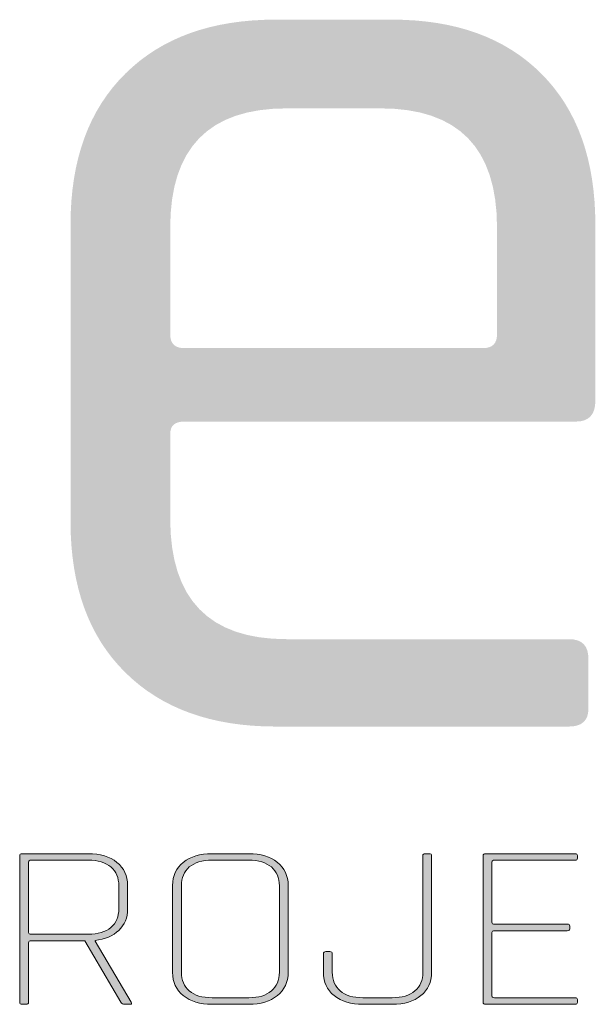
# Model space of a CAD drawing. Header units: millimetres. Extents: x 1218355 to 1284960, y -95511 to 4057.
# Tile 14 of 19: x 1280782 to 1280849, y -92461 to -92346. Entities that reach past the tile are written whole.
import ezdxf

# ---------------------------------------------------------------- set-up
doc = ezdxf.new("R2010")
doc.units = ezdxf.units.MM
doc.layers.add('! IS Tabelka', color=7, linetype='Continuous')
doc.layers.add('Warstwa 1', color=7, linetype='Continuous')
doc.layers.add('s-schody', color=10, linetype='Continuous', lineweight=5)

# ---------------------------------------------------------------- blocks, each defined once
blk = doc.blocks.new('erer')
at = {"layer": 's-schody'}
h = blk.add_hatch(color=251, dxfattribs=at)
h.dxf.hatch_style = 1
edge = h.paths.add_edge_path()
edge.add_spline(control_points=[(-36.128, 33.774), (-36.109, 33.774), (-36.1, 33.782), (-36.1, 33.798), (-36.1, 33.798), (-36.1, 33.798), (-36.1, 33.798), (-36.1, 33.798)], knot_values=[-1, -1, -1, -1, -0.952381, -0.952381, -0.952381, -0.952371, -0.904762, -0.904762, -0.904762, -0.904762], degree=3, periodic=0)
edge.add_spline(control_points=[(-36.1, 33.798), (-36.1, 33.798), (-36.1, 34.492), (-36.1, 34.492), (-36.1, 34.492), (-36.1, 34.507), (-36.09, 34.514), (-36.069, 34.514), (-36.069, 34.514), (-36.069, 34.514), (-35.441, 34.514), (-35.441, 34.514), (-35.441, 34.514), (-35.441, 34.514), (-35.022, 33.798), (-35.022, 33.798), (-35.022, 33.798), (-35.011, 33.782), (-34.996, 33.774), (-34.978, 33.774), (-34.978, 33.774), (-34.978, 33.774), (-34.916, 33.774), (-34.916, 33.774), (-34.916, 33.774), (-34.895, 33.774), (-34.891, 33.782), (-34.902, 33.798), (-34.902, 33.798), (-34.902, 33.798), (-35.324, 34.509), (-35.324, 34.509), (-35.324, 34.509), (-35.324, 34.509), (-35.324, 34.519), (-35.324, 34.519), (-35.324, 34.519), (-35.208, 34.532), (-35.115, 34.571), (-35.046, 34.636), (-35.046, 34.636), (-34.978, 34.7), (-34.943, 34.784), (-34.943, 34.886), (-34.943, 34.886), (-34.943, 34.886), (-34.943, 35.159), (-34.943, 35.159), (-34.943, 35.159), (-34.943, 35.272), (-34.985, 35.362), (-35.069, 35.429), (-35.069, 35.429), (-35.152, 35.497), (-35.264, 35.53), (-35.403, 35.53), (-35.403, 35.53), (-35.403, 35.53), (-36.176, 35.53), (-36.176, 35.53), (-36.176, 35.53), (-36.194, 35.53), (-36.203, 35.522), (-36.203, 35.506), (-36.203, 35.506), (-36.203, 35.506), (-36.203, 33.798), (-36.203, 33.798), (-36.203, 33.798), (-36.203, 33.782), (-36.194, 33.774), (-36.176, 33.774), (-36.176, 33.774), (-36.176, 33.774), (-36.128, 33.774), (-36.128, 33.774)], knot_values=[-0.904762, -0.904762, -0.904762, -0.904762, -0.857143, -0.857143, -0.857143, -0.857133, -0.809524, -0.809524, -0.809524, -0.809514, -0.761905, -0.761905, -0.761905, -0.761895, -0.714286, -0.714286, -0.714286, -0.714275, -0.666667, -0.666667, -0.666667, -0.666656, -0.619048, -0.619048, -0.619048, -0.619037, -0.571429, -0.571429, -0.571429, -0.571418, -0.52381, -0.52381, -0.52381, -0.523799, -0.47619, -0.47619, -0.47619, -0.47618, -0.428571, -0.428571, -0.428571, -0.428561, -0.380952, -0.380952, -0.380952, -0.380942, -0.333333, -0.333333, -0.333333, -0.333323, -0.285714, -0.285714, -0.285714, -0.285704, -0.238095, -0.238095, -0.238095, -0.238085, -0.190476, -0.190476, -0.190476, -0.190466, -0.142857, -0.142857, -0.142857, -0.142847, -0.095238, -0.095238, -0.095238, -0.095228, -0.047619, -0.047619, -0.047619, -0.047609, 0, 0, 0, 0], degree=3, periodic=0)
edge = h.paths.add_edge_path(flags=16)
edge.add_spline(control_points=[(-36.1, 34.612), (-36.1, 34.612), (-36.1, 34.612), (-36.1, 34.612), (-36.1, 34.612), (-36.1, 34.598), (-36.09, 34.591), (-36.069, 34.591)], knot_values=[0.818182, 0.818182, 0.818182, 0.818182, 0.909091, 0.909091, 0.909091, 0.909201, 1, 1, 1, 1], degree=3, periodic=0)
edge.add_spline(control_points=[(-36.069, 34.591), (-36.069, 34.591), (-35.403, 34.591), (-35.403, 34.591), (-35.403, 34.591), (-35.289, 34.591), (-35.201, 34.617), (-35.139, 34.67), (-35.139, 34.67), (-35.077, 34.723), (-35.046, 34.795), (-35.046, 34.888), (-35.046, 34.888), (-35.046, 34.888), (-35.046, 35.156), (-35.046, 35.156), (-35.046, 35.156), (-35.046, 35.249), (-35.077, 35.322), (-35.139, 35.375), (-35.139, 35.375), (-35.201, 35.427), (-35.289, 35.454), (-35.403, 35.454), (-35.403, 35.454), (-35.403, 35.454), (-36.069, 35.454), (-36.069, 35.454), (-36.069, 35.454), (-36.09, 35.454), (-36.1, 35.447), (-36.1, 35.432), (-36.1, 35.432), (-36.1, 35.432), (-36.1, 34.612), (-36.1, 34.612)], knot_values=[0, 0, 0, 0, 0.090909, 0.090909, 0.090909, 0.090919, 0.181818, 0.181818, 0.181818, 0.181828, 0.272727, 0.272727, 0.272727, 0.272738, 0.363636, 0.363636, 0.363636, 0.363647, 0.454545, 0.454545, 0.454545, 0.454556, 0.545455, 0.545455, 0.545455, 0.545465, 0.636364, 0.636364, 0.636364, 0.636374, 0.727273, 0.727273, 0.727273, 0.727283, 0.818182, 0.818182, 0.818182, 0.818182], degree=3, periodic=0)
h = blk.add_hatch(color=251, dxfattribs=at)
h.dxf.hatch_style = 1
edge = h.paths.add_edge_path()
edge.add_spline(control_points=[(-33.529, 33.774), (-33.39, 33.774), (-33.278, 33.807), (-33.195, 33.875)], knot_values=[-1, -1, -1, -1, -0.846154, -0.846154, -0.846154, -0.846154], degree=3, periodic=0)
edge.add_spline(control_points=[(-33.195, 33.875), (-33.111, 33.942), (-33.069, 34.032), (-33.069, 34.145), (-33.069, 34.145), (-33.069, 34.145), (-33.069, 35.159), (-33.069, 35.159), (-33.069, 35.159), (-33.069, 35.272), (-33.111, 35.362), (-33.195, 35.429), (-33.195, 35.429), (-33.278, 35.497), (-33.39, 35.53), (-33.529, 35.53), (-33.529, 35.53), (-33.529, 35.53), (-33.958, 35.53), (-33.958, 35.53), (-33.958, 35.53), (-34.098, 35.53), (-34.209, 35.497), (-34.293, 35.429), (-34.293, 35.429), (-34.376, 35.362), (-34.418, 35.272), (-34.418, 35.159), (-34.418, 35.159), (-34.418, 35.159), (-34.418, 34.145), (-34.418, 34.145), (-34.418, 34.145), (-34.418, 34.032), (-34.376, 33.942), (-34.293, 33.875), (-34.293, 33.875), (-34.209, 33.807), (-34.098, 33.774), (-33.958, 33.774), (-33.958, 33.774), (-33.958, 33.774), (-33.529, 33.774), (-33.529, 33.774)], knot_values=[-0.846154, -0.846154, -0.846154, -0.846154, -0.769231, -0.769231, -0.769231, -0.769221, -0.692308, -0.692308, -0.692308, -0.692297, -0.615385, -0.615385, -0.615385, -0.615374, -0.538462, -0.538462, -0.538462, -0.538451, -0.461538, -0.461538, -0.461538, -0.461528, -0.384615, -0.384615, -0.384615, -0.384605, -0.307692, -0.307692, -0.307692, -0.307682, -0.230769, -0.230769, -0.230769, -0.230759, -0.153846, -0.153846, -0.153846, -0.153836, -0.076923, -0.076923, -0.076923, -0.076913, 0, 0, 0, 0], degree=3, periodic=0)
edge = h.paths.add_edge_path(flags=16)
edge.add_spline(control_points=[(-34.223, 33.929), (-34.161, 33.877), (-34.073, 33.85), (-33.958, 33.85)], knot_values=[0.846154, 0.846154, 0.846154, 0.846154, 1, 1, 1, 1], degree=3, periodic=0)
edge.add_spline(control_points=[(-33.958, 33.85), (-33.958, 33.85), (-33.529, 33.85), (-33.529, 33.85), (-33.529, 33.85), (-33.415, 33.85), (-33.327, 33.877), (-33.265, 33.929), (-33.265, 33.929), (-33.203, 33.982), (-33.172, 34.055), (-33.172, 34.148), (-33.172, 34.148), (-33.172, 34.148), (-33.172, 35.156), (-33.172, 35.156), (-33.172, 35.156), (-33.172, 35.249), (-33.203, 35.322), (-33.265, 35.375), (-33.265, 35.375), (-33.327, 35.427), (-33.415, 35.454), (-33.529, 35.454), (-33.529, 35.454), (-33.529, 35.454), (-33.958, 35.454), (-33.958, 35.454), (-33.958, 35.454), (-34.073, 35.454), (-34.161, 35.427), (-34.223, 35.375), (-34.223, 35.375), (-34.284, 35.322), (-34.315, 35.249), (-34.315, 35.156), (-34.315, 35.156), (-34.315, 35.156), (-34.315, 34.148), (-34.315, 34.148), (-34.315, 34.148), (-34.315, 34.055), (-34.284, 33.982), (-34.223, 33.929)], knot_values=[0, 0, 0, 0, 0.076923, 0.076923, 0.076923, 0.076933, 0.153846, 0.153846, 0.153846, 0.153856, 0.230769, 0.230769, 0.230769, 0.230779, 0.307692, 0.307692, 0.307692, 0.307703, 0.384615, 0.384615, 0.384615, 0.384626, 0.461538, 0.461538, 0.461538, 0.461549, 0.538462, 0.538462, 0.538462, 0.538472, 0.615385, 0.615385, 0.615385, 0.615395, 0.692308, 0.692308, 0.692308, 0.692318, 0.769231, 0.769231, 0.769231, 0.769241, 0.846154, 0.846154, 0.846154, 0.846154], degree=3, periodic=0)
h = blk.add_hatch(color=251, dxfattribs=at)
h.dxf.hatch_style = 1
edge = h.paths.add_edge_path()
edge.add_spline(control_points=[(-31.47, 35.53), (-31.47, 35.53), (-31.422, 35.53), (-31.422, 35.53), (-31.422, 35.53), (-31.403, 35.53), (-31.394, 35.523), (-31.394, 35.508), (-31.394, 35.508), (-31.394, 35.508), (-31.394, 34.145), (-31.394, 34.145), (-31.394, 34.145), (-31.394, 34.032), (-31.436, 33.942), (-31.519, 33.875), (-31.519, 33.875), (-31.603, 33.807), (-31.714, 33.774), (-31.854, 33.774), (-31.854, 33.774), (-31.854, 33.774), (-32.197, 33.774), (-32.197, 33.774), (-32.197, 33.774), (-32.337, 33.774), (-32.448, 33.807), (-32.532, 33.875), (-32.532, 33.875), (-32.616, 33.942), (-32.657, 34.032), (-32.657, 34.145), (-32.657, 34.145), (-32.657, 34.145), (-32.657, 34.364), (-32.657, 34.364), (-32.657, 34.364), (-32.657, 34.38), (-32.648, 34.388), (-32.63, 34.388), (-32.63, 34.388), (-32.63, 34.388), (-32.582, 34.388), (-32.582, 34.388), (-32.582, 34.388), (-32.563, 34.388), (-32.554, 34.38), (-32.554, 34.364), (-32.554, 34.364), (-32.554, 34.364), (-32.554, 34.148), (-32.554, 34.148), (-32.554, 34.148), (-32.554, 34.055), (-32.523, 33.982), (-32.462, 33.929), (-32.462, 33.929), (-32.4, 33.877), (-32.312, 33.85), (-32.197, 33.85), (-32.197, 33.85), (-32.197, 33.85), (-31.854, 33.85), (-31.854, 33.85), (-31.854, 33.85), (-31.74, 33.85), (-31.652, 33.877), (-31.59, 33.929), (-31.59, 33.929), (-31.528, 33.982), (-31.497, 34.055), (-31.497, 34.148), (-31.497, 34.148), (-31.497, 34.148), (-31.497, 35.506), (-31.497, 35.506), (-31.497, 35.506), (-31.497, 35.522), (-31.488, 35.53), (-31.47, 35.53)], knot_values=[0, 0, 0, 0, 0.047619, 0.047619, 0.047619, 0.047719, 0.095238, 0.095238, 0.095238, 0.095338, 0.142857, 0.142857, 0.142857, 0.142957, 0.190476, 0.190476, 0.190476, 0.190576, 0.238095, 0.238095, 0.238095, 0.238195, 0.285714, 0.285714, 0.285714, 0.285814, 0.333333, 0.333333, 0.333333, 0.333433, 0.380952, 0.380952, 0.380952, 0.381052, 0.428571, 0.428571, 0.428571, 0.428671, 0.47619, 0.47619, 0.47619, 0.47629, 0.52381, 0.52381, 0.52381, 0.52391, 0.571429, 0.571429, 0.571429, 0.571529, 0.619048, 0.619048, 0.619048, 0.619148, 0.666667, 0.666667, 0.666667, 0.666767, 0.714286, 0.714286, 0.714286, 0.714386, 0.761905, 0.761905, 0.761905, 0.762005, 0.809524, 0.809524, 0.809524, 0.809624, 0.857143, 0.857143, 0.857143, 0.857243, 0.904762, 0.904762, 0.904762, 0.904862, 1, 1, 1, 1], degree=3, periodic=0)
h = blk.add_hatch(color=251, dxfattribs=at)
h.dxf.hatch_style = 1
edge = h.paths.add_edge_path()
edge.add_spline(control_points=[(-29.722, 33.774), (-29.722, 33.774), (-30.766, 33.774), (-30.766, 33.774), (-30.766, 33.774), (-30.784, 33.774), (-30.793, 33.782), (-30.793, 33.798), (-30.793, 33.798), (-30.793, 33.798), (-30.793, 35.506), (-30.793, 35.506), (-30.793, 35.506), (-30.793, 35.522), (-30.784, 35.53), (-30.766, 35.53), (-30.766, 35.53), (-30.766, 35.53), (-29.722, 35.53), (-29.722, 35.53), (-29.722, 35.53), (-29.702, 35.53), (-29.692, 35.523), (-29.692, 35.508), (-29.692, 35.508), (-29.692, 35.508), (-29.692, 35.476), (-29.692, 35.476), (-29.692, 35.476), (-29.692, 35.461), (-29.702, 35.454), (-29.722, 35.454), (-29.722, 35.454), (-29.722, 35.454), (-30.659, 35.454), (-30.659, 35.454), (-30.659, 35.454), (-30.68, 35.454), (-30.69, 35.447), (-30.69, 35.432), (-30.69, 35.432), (-30.69, 35.432), (-30.69, 34.73), (-30.69, 34.73), (-30.69, 34.73), (-30.69, 34.715), (-30.68, 34.708), (-30.659, 34.708), (-30.659, 34.708), (-30.659, 34.708), (-29.812, 34.708), (-29.812, 34.708), (-29.812, 34.708), (-29.791, 34.708), (-29.781, 34.701), (-29.781, 34.686), (-29.781, 34.686), (-29.781, 34.686), (-29.781, 34.653), (-29.781, 34.653), (-29.781, 34.653), (-29.781, 34.639), (-29.791, 34.632), (-29.812, 34.632), (-29.812, 34.632), (-29.812, 34.632), (-30.659, 34.632), (-30.659, 34.632), (-30.659, 34.632), (-30.68, 34.632), (-30.69, 34.624), (-30.69, 34.61), (-30.69, 34.61), (-30.69, 34.61), (-30.69, 33.872), (-30.69, 33.872), (-30.69, 33.872), (-30.69, 33.857), (-30.68, 33.85), (-30.659, 33.85), (-30.659, 33.85), (-30.659, 33.85), (-29.722, 33.85), (-29.722, 33.85), (-29.722, 33.85), (-29.702, 33.85), (-29.692, 33.843), (-29.692, 33.828), (-29.692, 33.828), (-29.692, 33.828), (-29.692, 33.795), (-29.692, 33.795), (-29.692, 33.795), (-29.692, 33.781), (-29.702, 33.774), (-29.722, 33.774)], knot_values=[0, 0, 0, 0, 0.04, 0.04, 0.04, 0.0401, 0.08, 0.08, 0.08, 0.0801, 0.12, 0.12, 0.12, 0.1201, 0.16, 0.16, 0.16, 0.1601, 0.2, 0.2, 0.2, 0.2001, 0.24, 0.24, 0.24, 0.2401, 0.28, 0.28, 0.28, 0.2801, 0.32, 0.32, 0.32, 0.3201, 0.36, 0.36, 0.36, 0.3601, 0.4, 0.4, 0.4, 0.4001, 0.44, 0.44, 0.44, 0.4401, 0.48, 0.48, 0.48, 0.4801, 0.52, 0.52, 0.52, 0.5201, 0.56, 0.56, 0.56, 0.5601, 0.6, 0.6, 0.6, 0.6001, 0.64, 0.64, 0.64, 0.6401, 0.68, 0.68, 0.68, 0.6801, 0.72, 0.72, 0.72, 0.7201, 0.76, 0.76, 0.76, 0.7601, 0.8, 0.8, 0.8, 0.8001, 0.84, 0.84, 0.84, 0.8401, 0.88, 0.88, 0.88, 0.8801, 0.92, 0.92, 0.92, 0.9201, 1, 1, 1, 1], degree=3, periodic=0)
at = {"layer": 'Warstwa 1', "lineweight": 0}
h = blk.add_hatch(color=250, dxfattribs=at)
h.dxf.hatch_style = 1
edge = h.paths.add_edge_path()
edge.add_spline(control_points=[(-29.79, 37.013), (-29.79, 37.013), (-33.217, 37.013), (-33.217, 37.013), (-33.217, 37.013), (-33.961, 37.013), (-34.546, 37.223), (-34.971, 37.644), (-34.971, 37.644), (-35.397, 38.064), (-35.61, 38.651), (-35.61, 39.406), (-35.61, 39.406), (-35.61, 39.406), (-35.61, 42.865), (-35.61, 42.865), (-35.61, 42.865), (-35.61, 43.62), (-35.397, 44.207), (-34.971, 44.627), (-34.971, 44.627), (-34.546, 45.048), (-33.961, 45.258), (-33.217, 45.258), (-33.217, 45.258), (-33.217, 45.258), (-31.859, 45.258), (-31.859, 45.258), (-31.859, 45.258), (-31.116, 45.258), (-30.534, 45.048), (-30.113, 44.627), (-30.113, 44.627), (-29.693, 44.207), (-29.483, 43.62), (-29.483, 42.865), (-29.483, 42.865), (-29.483, 42.865), (-29.483, 40.812), (-29.483, 40.812), (-29.483, 40.812), (-29.483, 40.651), (-29.558, 40.57), (-29.709, 40.57), (-29.709, 40.57), (-29.709, 40.57), (-34.284, 40.57), (-34.284, 40.57), (-34.284, 40.57), (-34.392, 40.57), (-34.446, 40.521), (-34.446, 40.424), (-34.446, 40.424), (-34.446, 40.424), (-34.446, 39.438), (-34.446, 39.438), (-34.446, 39.438), (-34.446, 38.501), (-33.993, 38.032), (-33.088, 38.032), (-33.088, 38.032), (-33.088, 38.032), (-29.79, 38.032), (-29.79, 38.032), (-29.79, 38.032), (-29.639, 38.032), (-29.564, 37.956), (-29.564, 37.805), (-29.564, 37.805), (-29.564, 37.805), (-29.564, 37.223), (-29.564, 37.223), (-29.564, 37.223), (-29.564, 37.083), (-29.639, 37.013), (-29.79, 37.013)], knot_values=[0, 0, 0, 0, 0.05, 0.05, 0.05, 0.050101, 0.1, 0.1, 0.1, 0.100101, 0.15, 0.15, 0.15, 0.150101, 0.2, 0.2, 0.2, 0.200101, 0.25, 0.25, 0.25, 0.250101, 0.3, 0.3, 0.3, 0.300101, 0.35, 0.35, 0.35, 0.350101, 0.4, 0.4, 0.4, 0.400101, 0.45, 0.45, 0.45, 0.450101, 0.5, 0.5, 0.5, 0.500101, 0.55, 0.55, 0.55, 0.550101, 0.6, 0.6, 0.6, 0.600101, 0.65, 0.65, 0.65, 0.650101, 0.7, 0.7, 0.7, 0.700101, 0.75, 0.75, 0.75, 0.750101, 0.8, 0.8, 0.8, 0.800101, 0.85, 0.85, 0.85, 0.850101, 0.9, 0.9, 0.9, 0.900101, 1, 1, 1, 1], degree=3, periodic=0)
edge = h.paths.add_edge_path(flags=16)
edge.add_spline(control_points=[(-34.284, 41.427), (-34.284, 41.427), (-30.792, 41.427), (-30.792, 41.427), (-30.792, 41.427), (-30.685, 41.427), (-30.631, 41.48), (-30.631, 41.588), (-30.631, 41.588), (-30.631, 41.588), (-30.631, 42.833), (-30.631, 42.833), (-30.631, 42.833), (-30.631, 43.76), (-31.083, 44.223), (-31.989, 44.223), (-31.989, 44.223), (-31.989, 44.223), (-33.088, 44.223), (-33.088, 44.223), (-33.088, 44.223), (-33.993, 44.223), (-34.446, 43.76), (-34.446, 42.833), (-34.446, 42.833), (-34.446, 42.833), (-34.446, 41.588), (-34.446, 41.588), (-34.446, 41.588), (-34.446, 41.48), (-34.392, 41.427), (-34.284, 41.427)], knot_values=[0, 0, 0, 0, 0.111111, 0.111111, 0.111111, 0.111212, 0.222222, 0.222222, 0.222222, 0.222323, 0.333333, 0.333333, 0.333333, 0.333434, 0.444444, 0.444444, 0.444444, 0.444545, 0.555556, 0.555556, 0.555556, 0.555656, 0.666667, 0.666667, 0.666667, 0.666768, 0.777778, 0.777778, 0.777778, 0.777879, 1, 1, 1, 1], degree=3, periodic=0)
at = {"layer": 's-schody', "color": 251}
for points, knots in [([(-36.128, 33.774), (-36.128, 33.774), (-36.176, 33.774), (-36.176, 33.774), (-36.176, 33.774), (-36.194, 33.774), (-36.203, 33.782), (-36.203, 33.798), (-36.203, 33.798), (-36.203, 33.798), (-36.203, 35.506), (-36.203, 35.506), (-36.203, 35.506), (-36.203, 35.522), (-36.194, 35.53), (-36.176, 35.53), (-36.176, 35.53), (-36.176, 35.53), (-35.403, 35.53), (-35.403, 35.53), (-35.403, 35.53), (-35.264, 35.53), (-35.152, 35.497), (-35.069, 35.429), (-35.069, 35.429), (-34.985, 35.362), (-34.943, 35.272), (-34.943, 35.159), (-34.943, 35.159), (-34.943, 35.159), (-34.943, 34.886), (-34.943, 34.886), (-34.943, 34.886), (-34.943, 34.784), (-34.978, 34.7), (-35.046, 34.636), (-35.046, 34.636), (-35.115, 34.571), (-35.208, 34.532), (-35.324, 34.519), (-35.324, 34.519), (-35.324, 34.519), (-35.324, 34.509), (-35.324, 34.509), (-35.324, 34.509), (-35.324, 34.509), (-34.902, 33.798), (-34.902, 33.798), (-34.902, 33.798), (-34.891, 33.782), (-34.895, 33.774), (-34.916, 33.774), (-34.916, 33.774), (-34.916, 33.774), (-34.978, 33.774), (-34.978, 33.774), (-34.978, 33.774), (-34.996, 33.774), (-35.011, 33.782), (-35.022, 33.798), (-35.022, 33.798), (-35.022, 33.798), (-35.441, 34.514), (-35.441, 34.514), (-35.441, 34.514), (-35.441, 34.514), (-36.069, 34.514), (-36.069, 34.514), (-36.069, 34.514), (-36.09, 34.514), (-36.1, 34.507), (-36.1, 34.492), (-36.1, 34.492), (-36.1, 34.492), (-36.1, 33.798), (-36.1, 33.798), (-36.1, 33.798), (-36.1, 33.782), (-36.109, 33.774), (-36.128, 33.774)], [0, 0, 0, 0, 0.047619, 0.047619, 0.047619, 0.047619, 0.095238, 0.095238, 0.095238, 0.095238, 0.142857, 0.142857, 0.142857, 0.142857, 0.190476, 0.190476, 0.190476, 0.190476, 0.238095, 0.238095, 0.238095, 0.238095, 0.285714, 0.285714, 0.285714, 0.285714, 0.333333, 0.333333, 0.333333, 0.333333, 0.380952, 0.380952, 0.380952, 0.380952, 0.428571, 0.428571, 0.428571, 0.428571, 0.47619, 0.47619, 0.47619, 0.47619, 0.52381, 0.52381, 0.52381, 0.52381, 0.571429, 0.571429, 0.571429, 0.571429, 0.619048, 0.619048, 0.619048, 0.619048, 0.666667, 0.666667, 0.666667, 0.666667, 0.714286, 0.714286, 0.714286, 0.714286, 0.761905, 0.761905, 0.761905, 0.761905, 0.809524, 0.809524, 0.809524, 0.809524, 0.857143, 0.857143, 0.857143, 0.857143, 0.904762, 0.904762, 0.904762, 0.904762, 1, 1, 1, 1]), ([(-33.529, 33.774), (-33.529, 33.774), (-33.958, 33.774), (-33.958, 33.774), (-33.958, 33.774), (-34.098, 33.774), (-34.209, 33.807), (-34.293, 33.875), (-34.293, 33.875), (-34.376, 33.942), (-34.418, 34.032), (-34.418, 34.145), (-34.418, 34.145), (-34.418, 34.145), (-34.418, 35.159), (-34.418, 35.159), (-34.418, 35.159), (-34.418, 35.272), (-34.376, 35.362), (-34.293, 35.429), (-34.293, 35.429), (-34.209, 35.497), (-34.098, 35.53), (-33.958, 35.53), (-33.958, 35.53), (-33.958, 35.53), (-33.529, 35.53), (-33.529, 35.53), (-33.529, 35.53), (-33.39, 35.53), (-33.278, 35.497), (-33.195, 35.429), (-33.195, 35.429), (-33.111, 35.362), (-33.069, 35.272), (-33.069, 35.159), (-33.069, 35.159), (-33.069, 35.159), (-33.069, 34.145), (-33.069, 34.145), (-33.069, 34.145), (-33.069, 34.032), (-33.111, 33.942), (-33.195, 33.875), (-33.195, 33.875), (-33.278, 33.807), (-33.39, 33.774), (-33.529, 33.774)], [0, 0, 0, 0, 0.076923, 0.076923, 0.076923, 0.076923, 0.153846, 0.153846, 0.153846, 0.153846, 0.230769, 0.230769, 0.230769, 0.230769, 0.307692, 0.307692, 0.307692, 0.307692, 0.384615, 0.384615, 0.384615, 0.384615, 0.461538, 0.461538, 0.461538, 0.461538, 0.538462, 0.538462, 0.538462, 0.538462, 0.615385, 0.615385, 0.615385, 0.615385, 0.692308, 0.692308, 0.692308, 0.692308, 0.769231, 0.769231, 0.769231, 0.769231, 0.846154, 0.846154, 0.846154, 0.846154, 1, 1, 1, 1]), ([(-31.47, 35.53), (-31.47, 35.53), (-31.422, 35.53), (-31.422, 35.53), (-31.422, 35.53), (-31.403, 35.53), (-31.394, 35.523), (-31.394, 35.508), (-31.394, 35.508), (-31.394, 35.508), (-31.394, 34.145), (-31.394, 34.145), (-31.394, 34.145), (-31.394, 34.032), (-31.436, 33.942), (-31.519, 33.875), (-31.519, 33.875), (-31.603, 33.807), (-31.714, 33.774), (-31.854, 33.774), (-31.854, 33.774), (-31.854, 33.774), (-32.197, 33.774), (-32.197, 33.774), (-32.197, 33.774), (-32.337, 33.774), (-32.448, 33.807), (-32.532, 33.875), (-32.532, 33.875), (-32.616, 33.942), (-32.657, 34.032), (-32.657, 34.145), (-32.657, 34.145), (-32.657, 34.145), (-32.657, 34.364), (-32.657, 34.364), (-32.657, 34.364), (-32.657, 34.38), (-32.648, 34.388), (-32.63, 34.388), (-32.63, 34.388), (-32.63, 34.388), (-32.582, 34.388), (-32.582, 34.388), (-32.582, 34.388), (-32.563, 34.388), (-32.554, 34.38), (-32.554, 34.364), (-32.554, 34.364), (-32.554, 34.364), (-32.554, 34.148), (-32.554, 34.148), (-32.554, 34.148), (-32.554, 34.055), (-32.523, 33.982), (-32.462, 33.929), (-32.462, 33.929), (-32.4, 33.877), (-32.312, 33.85), (-32.197, 33.85), (-32.197, 33.85), (-32.197, 33.85), (-31.854, 33.85), (-31.854, 33.85), (-31.854, 33.85), (-31.74, 33.85), (-31.652, 33.877), (-31.59, 33.929), (-31.59, 33.929), (-31.528, 33.982), (-31.497, 34.055), (-31.497, 34.148), (-31.497, 34.148), (-31.497, 34.148), (-31.497, 35.506), (-31.497, 35.506), (-31.497, 35.506), (-31.497, 35.522), (-31.488, 35.53), (-31.47, 35.53)], [0, 0, 0, 0, 0.047619, 0.047619, 0.047619, 0.047619, 0.095238, 0.095238, 0.095238, 0.095238, 0.142857, 0.142857, 0.142857, 0.142857, 0.190476, 0.190476, 0.190476, 0.190476, 0.238095, 0.238095, 0.238095, 0.238095, 0.285714, 0.285714, 0.285714, 0.285714, 0.333333, 0.333333, 0.333333, 0.333333, 0.380952, 0.380952, 0.380952, 0.380952, 0.428571, 0.428571, 0.428571, 0.428571, 0.47619, 0.47619, 0.47619, 0.47619, 0.52381, 0.52381, 0.52381, 0.52381, 0.571429, 0.571429, 0.571429, 0.571429, 0.619048, 0.619048, 0.619048, 0.619048, 0.666667, 0.666667, 0.666667, 0.666667, 0.714286, 0.714286, 0.714286, 0.714286, 0.761905, 0.761905, 0.761905, 0.761905, 0.809524, 0.809524, 0.809524, 0.809524, 0.857143, 0.857143, 0.857143, 0.857143, 0.904762, 0.904762, 0.904762, 0.904762, 1, 1, 1, 1]), ([(-29.722, 33.774), (-29.722, 33.774), (-30.766, 33.774), (-30.766, 33.774), (-30.766, 33.774), (-30.784, 33.774), (-30.793, 33.782), (-30.793, 33.798), (-30.793, 33.798), (-30.793, 33.798), (-30.793, 35.506), (-30.793, 35.506), (-30.793, 35.506), (-30.793, 35.522), (-30.784, 35.53), (-30.766, 35.53), (-30.766, 35.53), (-30.766, 35.53), (-29.722, 35.53), (-29.722, 35.53), (-29.722, 35.53), (-29.702, 35.53), (-29.692, 35.523), (-29.692, 35.508), (-29.692, 35.508), (-29.692, 35.508), (-29.692, 35.476), (-29.692, 35.476), (-29.692, 35.476), (-29.692, 35.461), (-29.702, 35.454), (-29.722, 35.454), (-29.722, 35.454), (-29.722, 35.454), (-30.659, 35.454), (-30.659, 35.454), (-30.659, 35.454), (-30.68, 35.454), (-30.69, 35.447), (-30.69, 35.432), (-30.69, 35.432), (-30.69, 35.432), (-30.69, 34.73), (-30.69, 34.73), (-30.69, 34.73), (-30.69, 34.715), (-30.68, 34.708), (-30.659, 34.708), (-30.659, 34.708), (-30.659, 34.708), (-29.812, 34.708), (-29.812, 34.708), (-29.812, 34.708), (-29.791, 34.708), (-29.781, 34.701), (-29.781, 34.686), (-29.781, 34.686), (-29.781, 34.686), (-29.781, 34.653), (-29.781, 34.653), (-29.781, 34.653), (-29.781, 34.639), (-29.791, 34.632), (-29.812, 34.632), (-29.812, 34.632), (-29.812, 34.632), (-30.659, 34.632), (-30.659, 34.632), (-30.659, 34.632), (-30.68, 34.632), (-30.69, 34.624), (-30.69, 34.61), (-30.69, 34.61), (-30.69, 34.61), (-30.69, 33.872), (-30.69, 33.872), (-30.69, 33.872), (-30.69, 33.857), (-30.68, 33.85), (-30.659, 33.85), (-30.659, 33.85), (-30.659, 33.85), (-29.722, 33.85), (-29.722, 33.85), (-29.722, 33.85), (-29.702, 33.85), (-29.692, 33.843), (-29.692, 33.828), (-29.692, 33.828), (-29.692, 33.828), (-29.692, 33.795), (-29.692, 33.795), (-29.692, 33.795), (-29.692, 33.781), (-29.702, 33.774), (-29.722, 33.774)], [0, 0, 0, 0, 0.04, 0.04, 0.04, 0.04, 0.08, 0.08, 0.08, 0.08, 0.12, 0.12, 0.12, 0.12, 0.16, 0.16, 0.16, 0.16, 0.2, 0.2, 0.2, 0.2, 0.24, 0.24, 0.24, 0.24, 0.28, 0.28, 0.28, 0.28, 0.32, 0.32, 0.32, 0.32, 0.36, 0.36, 0.36, 0.36, 0.4, 0.4, 0.4, 0.4, 0.44, 0.44, 0.44, 0.44, 0.48, 0.48, 0.48, 0.48, 0.52, 0.52, 0.52, 0.52, 0.56, 0.56, 0.56, 0.56, 0.6, 0.6, 0.6, 0.6, 0.64, 0.64, 0.64, 0.64, 0.68, 0.68, 0.68, 0.68, 0.72, 0.72, 0.72, 0.72, 0.76, 0.76, 0.76, 0.76, 0.8, 0.8, 0.8, 0.8, 0.84, 0.84, 0.84, 0.84, 0.88, 0.88, 0.88, 0.88, 0.92, 0.92, 0.92, 0.92, 1, 1, 1, 1]), ([(-36.069, 34.591), (-36.069, 34.591), (-35.403, 34.591), (-35.403, 34.591), (-35.403, 34.591), (-35.289, 34.591), (-35.201, 34.617), (-35.139, 34.67), (-35.139, 34.67), (-35.077, 34.723), (-35.046, 34.795), (-35.046, 34.888), (-35.046, 34.888), (-35.046, 34.888), (-35.046, 35.156), (-35.046, 35.156), (-35.046, 35.156), (-35.046, 35.249), (-35.077, 35.322), (-35.139, 35.375), (-35.139, 35.375), (-35.201, 35.427), (-35.289, 35.454), (-35.403, 35.454), (-35.403, 35.454), (-35.403, 35.454), (-36.069, 35.454), (-36.069, 35.454), (-36.069, 35.454), (-36.09, 35.454), (-36.1, 35.447), (-36.1, 35.432), (-36.1, 35.432), (-36.1, 35.432), (-36.1, 34.612), (-36.1, 34.612), (-36.1, 34.612), (-36.1, 34.598), (-36.09, 34.591), (-36.069, 34.591)], [0, 0, 0, 0, 0.090909, 0.090909, 0.090909, 0.090909, 0.181818, 0.181818, 0.181818, 0.181818, 0.272727, 0.272727, 0.272727, 0.272727, 0.363636, 0.363636, 0.363636, 0.363636, 0.454545, 0.454545, 0.454545, 0.454545, 0.545455, 0.545455, 0.545455, 0.545455, 0.636364, 0.636364, 0.636364, 0.636364, 0.727273, 0.727273, 0.727273, 0.727273, 0.818182, 0.818182, 0.818182, 0.818182, 1, 1, 1, 1]), ([(-33.958, 33.85), (-33.958, 33.85), (-33.529, 33.85), (-33.529, 33.85), (-33.529, 33.85), (-33.415, 33.85), (-33.327, 33.877), (-33.265, 33.929), (-33.265, 33.929), (-33.203, 33.982), (-33.172, 34.055), (-33.172, 34.148), (-33.172, 34.148), (-33.172, 34.148), (-33.172, 35.156), (-33.172, 35.156), (-33.172, 35.156), (-33.172, 35.249), (-33.203, 35.322), (-33.265, 35.375), (-33.265, 35.375), (-33.327, 35.427), (-33.415, 35.454), (-33.529, 35.454), (-33.529, 35.454), (-33.529, 35.454), (-33.958, 35.454), (-33.958, 35.454), (-33.958, 35.454), (-34.073, 35.454), (-34.161, 35.427), (-34.223, 35.375), (-34.223, 35.375), (-34.284, 35.322), (-34.315, 35.249), (-34.315, 35.156), (-34.315, 35.156), (-34.315, 35.156), (-34.315, 34.148), (-34.315, 34.148), (-34.315, 34.148), (-34.315, 34.055), (-34.284, 33.982), (-34.223, 33.929), (-34.223, 33.929), (-34.161, 33.877), (-34.073, 33.85), (-33.958, 33.85)], [0, 0, 0, 0, 0.076923, 0.076923, 0.076923, 0.076923, 0.153846, 0.153846, 0.153846, 0.153846, 0.230769, 0.230769, 0.230769, 0.230769, 0.307692, 0.307692, 0.307692, 0.307692, 0.384615, 0.384615, 0.384615, 0.384615, 0.461538, 0.461538, 0.461538, 0.461538, 0.538462, 0.538462, 0.538462, 0.538462, 0.615385, 0.615385, 0.615385, 0.615385, 0.692308, 0.692308, 0.692308, 0.692308, 0.769231, 0.769231, 0.769231, 0.769231, 0.846154, 0.846154, 0.846154, 0.846154, 1, 1, 1, 1])]:
    blk.add_open_spline(points, degree=3, knots=knots, dxfattribs=at)

msp = doc.modelspace()

# ---------------------------------------------------------------- block references
at = {"layer": '! IS Tabelka', "linetype": 'Continuous', "lineweight": 25, "xscale": 10, "yscale": 10, "zscale": 10}
msp.add_blockref('erer', (1281143.78, -92798.96, -662.14), dxfattribs=at)

doc.saveas('drawing.dxf')
